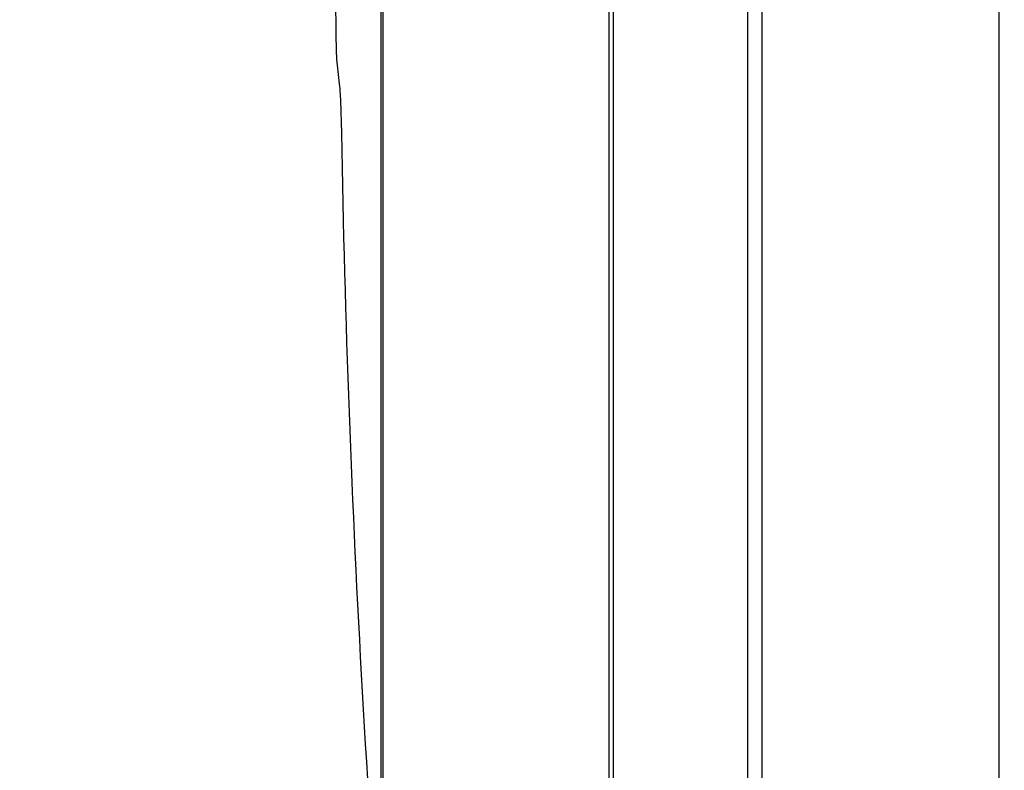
# Model space of a CAD drawing. Header units: millimetres. Extents: x 0 to 420, y 0 to 297.
# Tile 11 of 256: x 50 to 62, y 72 to 81. Entities that reach past the tile are written whole.
import ezdxf

# ---------------------------------------------------------------- set-up
doc = ezdxf.new("R2010")
doc.units = ezdxf.units.MM
doc.header["$LTSCALE"] = 23.1
doc.header["$PDMODE"] = 3
doc.header["$PDSIZE"] = 0.3125
doc.layers.get('0').update_dxf_attribs({"linetype": 'CONTINUOUS'})
doc.layers.get('Defpoints').update_dxf_attribs({"linetype": 'CONTINUOUS'})
doc.layers.add('DIM_PILOTEES', color=7, linetype='CONTINUOUS')
doc.styles.get("Standard").update_dxf_attribs({"font": 'txt', "width": 0.7})
doc.dimstyles.new('DIMSTYLE_9', dxfattribs={"dimtxt": 2.5, "dimasz": 3.5, "dimexe": 2, "dimexo": 0, "dimgap": 2.5, "dimtad": 1, "dimdsep": 46, "dimtxsty": 'Standard', "dimblk": '_FILLED', "dimblk1": '_FILLED', "dimblk2": '_FILLED', "dimcen": 0.09, "dimazin": 2, "dimtp": 0.5, "dimtm": 0.5, "dimtfac": 1, "dimtofl": 0, "dimtmove": 0, "dimatfit": 3, "dimldrblk": '_FILLED', "dimfxl": 0, "dimtolj": 1, "dimarcsym": 0})

# ---------------------------------------------------------------- blocks, each defined once
blk = doc.blocks.new('_FILLED')
at = {"color": 0, "linetype": 'ByBlock'}
blk.add_solid([(0, 0), (-1, 0.1429), (-1, -0.1429)], dxfattribs=at)
blk = doc.blocks.new('*D17')
at = {"layer": 'Defpoints', "color": 0, "linetype": 'Continuous'}
for p in [(26.572, 84.38), (72.546, 83.042), (116.973, 71.138), (76.555, 37.223)]:
    blk.add_point(p, dxfattribs=at)
at = {"layer": 'DIM_PILOTEES', "color": 0, "linetype": 'Continuous', "lineweight": -2}
for p, q in [((116.973, 71.138), (115.041, 71.655)), ((76.555, 37.223), (76.38, 39.215))]:
    blk.add_line(p, q, dxfattribs=at)
blk.add_arc((72.546, 83.042), 45.994, 349.3611, 270.6389, dxfattribs=at)
at = {"layer": 'DIM_PILOTEES', "color": 0, "linetype": 'Continuous', "lineweight": -2, "xscale": 3.5, "yscale": 3.5, "zscale": 3.5}
for p, rotation in [((116.973, 71.138), 257.1805517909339), ((76.555, 37.223), 2.819448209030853)]:
    blk.add_blockref('_FILLED', p, dxfattribs=dict(at, rotation=rotation))
at = {"layer": 'DIM_PILOTEES', "color": 0, "linetype": 'Continuous', "insert": (60.103, 133.353), "char_height": 2.5, "width": 26.73214, "attachment_point": 2, "rotation": 13.8919, "line_spacing_factor": 0.9}
blk.add_mtext('\\A1;{\\ftxt;\\W0.0001;\\H0.0001;\\~}{\\ftxt;\\W7.1285714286;\\H2.5; }{\\ftxt;\\W0.0001;\\H0.0001;\\~}', dxfattribs=at)

msp = doc.modelspace()

# ---------------------------------------------------------------- linework, layer by layer
at = {"color": 7, "linetype": 'Continuous'}
for p, q in [((62.3163, 59.6192), (62.3163, 106.4645)), ((59.271, 105.3), (59.271, 60.7837)), ((59.0896, 61.0245), (59.0896, 105.0592)), ((57.3687, 66.8833), (57.3687, 99.1993)), ((57.3131, 66.9518), (57.3131, 99.1308)), ((54.4146, 69.4335), (54.4146, 96.65)), ((54.3871, 69.5027), (54.3871, 96.5808)), ((53.8225, 80.783), (53.8492, 80.5455))]:
    msp.add_line(p, q, dxfattribs=at)
for centre, radius, start, end in [((238.9179, 83.0419), 185.1218, 179.443714, 180.556286), ((234.3782, 83.0397), 180.5275, 180.992153, 185.546061)]:
    msp.add_arc(centre, radius, start, end, dxfattribs=at)
for points, knots in [([(53.8048, 81.2445), (53.8053, 81.1952), (53.8084, 81.0413), (53.8108, 80.887), (53.8225, 80.783)], [0, 0, 0, 0, 0.3203879, 1, 1, 1, 1]), ([(53.8492, 80.5455), (53.8591, 80.458), (53.869, 80.2472), (53.8756, 80.0365), (53.8777, 79.9138)], [0, 0, 0, 0, 0.4177056, 1, 1, 1, 1])]:
    msp.add_open_spline(points, degree=3, knots=knots, dxfattribs=at)

# ---------------------------------------------------------------- dimensions: what is measured, and where the dimension line sits
at = {"layer": 'DIM_PILOTEES', "color": 2, "linetype": 'Continuous'}
dim = msp.add_angular_dim_3p(base=(26.5717, 84.3796), center=(72.5461, 83.0419), p1=(116.9726, 71.1378), p2=(76.5547, 37.2231), text='{\\ftxt;\\W0.0001;\\H0.0001;\\~}{\\ftxt;\\W7.1285714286;\\H2.5; }{\\ftxt;\\W0.0001;\\H0.0001;\\~}', dimstyle='DIMSTYLE_9', dxfattribs=at)
dim.commit()
dim.dimension.update_dxf_attribs({"geometry": '*D17', "text_midpoint": (61.5033, 127.6903), "dimtype": 165})

doc.saveas('drawing.dxf')
